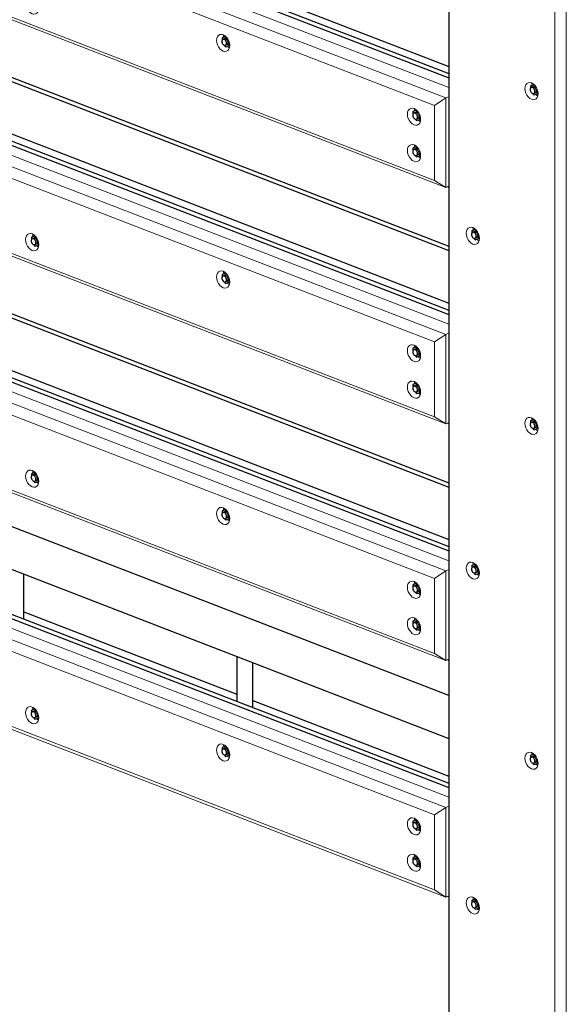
# Model space of a CAD drawing. Header units: millimetres. Extents: x -102180 to -55092, y -1328 to 109139.
# Tile 36 of 42: x -66966 to -65602, y 104170 to 106630. Entities that reach past the tile are written whole.
import ezdxf

# ---------------------------------------------------------------- set-up
doc = ezdxf.new("R2010")
doc.units = ezdxf.units.MM
for name, color, linetype, lineweight in [('N-CO-BC-BETONVORM-G', 50, 'Continuous', 25), ('N-CO-KC-KUNSTSTOFVORM-G', 7, 'Continuous', 13), ('N-CO-SC-STAALVORM-G', 10, 'Continuous', 25)]:
    doc.layers.add(name, color=color, linetype=linetype, lineweight=lineweight)

# ---------------------------------------------------------------- blocks, each defined once
blk = doc.blocks.new('GM_Hakorit_3820 - GM_Hakorit_3820-3593615-_3D_ Copy 2')
at = {"layer": 'N-CO-KC-KUNSTSTOFVORM-G'}
for p, q in [((-123680.9, 107024), (-123680.9, 103551.3)), ((-123679.9, 106994), (-123679.9, 103557.7)), ((-123387.8, 106910.6), (-123387.8, 103437.9)), ((-123416, 106892), (-123416, 103455.7))]:
    blk.add_line(p, q, dxfattribs=at)
for points in [[(-123474.7, 106430.6, 0), (-123478.9, 106432.9, 0), (-123482.9, 106436.5, 0), (-123486.3, 106441.1, 0), (-123488.9, 106446.3, 0), (-123490.6, 106451.9, 0), (-123491.1, 106457.4, 0), (-123490.6, 106462.5, 0), (-123488.9, 106466.8, 0), (-123486.3, 106470, 0), (-123482.9, 106471.9, 0), (-123478.9, 106472.4, 0), (-123474.7, 106471.5, 0)], [(-123474.7, 106471.5, 0), (-123470.4, 106469.1, 0), (-123466.4, 106465.6, 0), (-123463, 106461, 0), (-123460.4, 106455.7, 0), (-123458.7, 106450.2, 0), (-123458.2, 106444.7, 0), (-123458.7, 106439.6, 0), (-123460.4, 106435.3, 0), (-123463, 106432.1, 0), (-123466.4, 106430.1, 0), (-123470.4, 106429.6, 0), (-123474.7, 106430.6, 0)], [(-123473.4, 106470.8, 0), (-123473.6, 106470.1, 0), (-123474.1, 106465.1, 0)], [(-123464.4, 106442.7, 0), (-123461.9, 106440.6, 0), (-123459, 106438.8, 0)], [(-123621.2, 106069.1, 0), (-123625.5, 106071.4, 0), (-123629.5, 106075, 0), (-123632.9, 106079.6, 0), (-123635.5, 106084.8, 0), (-123637.2, 106090.4, 0), (-123637.7, 106095.9, 0), (-123637.2, 106101, 0), (-123635.5, 106105.3, 0), (-123632.9, 106108.5, 0), (-123629.5, 106110.4, 0), (-123625.5, 106111, 0), (-123621.2, 106110, 0)], [(-123621.2, 106110, 0), (-123617, 106107.7, 0), (-123613, 106104.1, 0), (-123609.6, 106099.5, 0), (-123607, 106094.2, 0), (-123605.3, 106088.7, 0), (-123604.7, 106083.2, 0), (-123605.3, 106078.1, 0), (-123607, 106073.8, 0), (-123609.6, 106070.6, 0), (-123613, 106068.6, 0), (-123617, 106068.1, 0), (-123621.2, 106069.1, 0)], [(-123620, 106109.3, 0), (-123620.2, 106108.6, 0), (-123620.7, 106103.7, 0)], [(-123611, 106081.2, 0), (-123608.5, 106079.1, 0), (-123605.6, 106077.3, 0)], [(-123474.7, 105594.2, 0), (-123478.9, 105596.6, 0), (-123482.9, 105600.2, 0), (-123486.3, 105604.7, 0), (-123488.9, 105610, 0), (-123490.6, 105615.5, 0), (-123491.1, 105621.1, 0), (-123490.6, 105626.1, 0), (-123488.9, 105630.4, 0), (-123486.3, 105633.7, 0), (-123482.9, 105635.6, 0), (-123478.9, 105636.1, 0), (-123474.7, 105635.1, 0)], [(-123474.7, 105635.1, 0), (-123470.4, 105632.8, 0), (-123466.4, 105629.2, 0), (-123463, 105624.6, 0), (-123460.4, 105619.4, 0), (-123458.7, 105613.8, 0), (-123458.2, 105608.3, 0), (-123458.7, 105603.2, 0), (-123460.4, 105598.9, 0), (-123463, 105595.7, 0), (-123466.4, 105593.8, 0), (-123470.4, 105593.3, 0), (-123474.7, 105594.2, 0)], [(-123473.4, 105634.5, 0), (-123473.6, 105633.8, 0), (-123474.1, 105628.8, 0)], [(-123464.4, 105606.3, 0), (-123461.9, 105604.2, 0), (-123459, 105602.5, 0)], [(-123621.2, 105232.7, 0), (-123625.5, 105235.1, 0), (-123629.5, 105238.7, 0), (-123632.9, 105243.2, 0), (-123635.5, 105248.5, 0), (-123637.2, 105254.1, 0), (-123637.7, 105259.6, 0), (-123637.2, 105264.6, 0), (-123635.5, 105268.9, 0), (-123632.9, 105272.2, 0), (-123629.5, 105274.1, 0), (-123625.5, 105274.6, 0), (-123621.2, 105273.6, 0)], [(-123621.2, 105273.6, 0), (-123617, 105271.3, 0), (-123613, 105267.7, 0), (-123609.6, 105263.1, 0), (-123607, 105257.9, 0), (-123605.3, 105252.3, 0), (-123604.7, 105246.8, 0), (-123605.3, 105241.7, 0), (-123607, 105237.4, 0), (-123609.6, 105234.2, 0), (-123613, 105232.3, 0), (-123617, 105231.8, 0), (-123621.2, 105232.7, 0)], [(-123620, 105273, 0), (-123620.2, 105272.3, 0), (-123620.7, 105267.3, 0)], [(-123611, 105244.8, 0), (-123608.5, 105242.7, 0), (-123605.6, 105241, 0)], [(-123474.7, 104757.9, 0), (-123478.9, 104760.2, 0), (-123482.9, 104763.8, 0), (-123486.3, 104768.4, 0), (-123488.9, 104773.6, 0), (-123490.6, 104779.2, 0), (-123491.1, 104784.7, 0), (-123490.6, 104789.8, 0), (-123488.9, 104794.1, 0), (-123486.3, 104797.3, 0), (-123482.9, 104799.2, 0), (-123478.9, 104799.7, 0), (-123474.7, 104798.8, 0)], [(-123474.7, 104798.8, 0), (-123470.4, 104796.4, 0), (-123466.4, 104792.8, 0), (-123463, 104788.3, 0), (-123460.4, 104783, 0), (-123458.7, 104777.5, 0), (-123458.2, 104771.9, 0), (-123458.7, 104766.9, 0), (-123460.4, 104762.6, 0), (-123463, 104759.4, 0), (-123466.4, 104757.4, 0), (-123470.4, 104756.9, 0), (-123474.7, 104757.9, 0)], [(-123473.4, 104798.1, 0), (-123473.6, 104797.4, 0), (-123474.1, 104792.4, 0)], [(-123464.4, 104769.9, 0), (-123461.9, 104767.8, 0), (-123459.2, 104766.2, 0)], [(-123621.2, 104396.4, 0), (-123625.5, 104398.7, 0), (-123629.5, 104402.3, 0), (-123632.9, 104406.9, 0), (-123635.5, 104412.1, 0), (-123637.2, 104417.7, 0), (-123637.7, 104423.2, 0), (-123637.2, 104428.3, 0), (-123635.5, 104432.6, 0), (-123632.9, 104435.8, 0), (-123629.5, 104437.7, 0), (-123625.5, 104438.2, 0), (-123621.2, 104437.3, 0)], [(-123621.2, 104437.3, 0), (-123617, 104434.9, 0), (-123613, 104431.4, 0), (-123609.6, 104426.8, 0), (-123607, 104421.5, 0), (-123605.3, 104416, 0), (-123604.7, 104410.5, 0), (-123605.3, 104405.4, 0), (-123607, 104401.1, 0), (-123609.6, 104397.9, 0), (-123613, 104395.9, 0), (-123617, 104395.4, 0), (-123621.2, 104396.4, 0)], [(-123620, 104436.6, 0), (-123620.2, 104435.9, 0), (-123620.7, 104430.9, 0)], [(-123611, 104408.4, 0), (-123608.5, 104406.4, 0), (-123605.6, 104404.6, 0)]]:
    blk.add_polyline3d(points, dxfattribs=at)
blk = doc.blocks.new('GM_Hakorit_4360 - GM_Hakorit_4360-V16-_3D_ Copy 2')
at = {"layer": 'N-CO-KC-KUNSTSTOFVORM-G'}
for p, q in [((-123688.3, 106434.1), (-126678.6, 107590.5)), ((-126644.6, 107605.7), (-123680.9, 106459.7)), ((-123716.5, 106415.5), (-126677.5, 107560.5)), ((-123688.3, 106210.5), (-126678.6, 107366.8)), ((-123716.5, 106228.2), (-126677.5, 107373.2)), ((-123716.5, 106415.5), (-123688.3, 106434.1)), ((-123681.5, 106437.2), (-123688.3, 106434.1)), ((-123688.3, 106434.1), (-123688.3, 106210.5)), ((-123716.5, 106228.2), (-123716.5, 106415.5)), ((-123688.3, 106210.5), (-123716.5, 106228.2)), ((-123688.3, 106210.5), (-123681.5, 106213.5))]:
    blk.add_line(p, q, dxfattribs=at)
for points in [[(-124737.1, 106671.1, 0), (-124736.6, 106676.1, 0), (-124734.9, 106680.4, 0), (-124732.3, 106683.7, 0), (-124728.9, 106685.6, 0), (-124724.9, 106686.1, 0), (-124720.6, 106685.1, 0), (-124716.4, 106682.8, 0), (-124712.4, 106679.2, 0), (-124709, 106674.6, 0), (-124706.3, 106669.4, 0), (-124704.7, 106663.8, 0), (-124704.1, 106658.3, 0)], [(-124719.4, 106684.5, 0), (-124719.5, 106683.8, 0), (-124720.1, 106678.7, 0)], [(-124704.1, 106658.3, 0), (-124704.7, 106653.2, 0), (-124706.3, 106648.9, 0), (-124709, 106645.7, 0), (-124712.4, 106643.8, 0), (-124716.4, 106643.3, 0), (-124720.6, 106644.2, 0), (-124724.9, 106646.6, 0), (-124728.9, 106650.2, 0), (-124732.3, 106654.7, 0), (-124734.9, 106660, 0), (-124736.6, 106665.5, 0), (-124737.1, 106671.1, 0)], [(-124710.1, 106656.1, 0), (-124707.9, 106654.2, 0), (-124705, 106652.4, 0)], [(-124260.7, 106577.7, 0), (-124260.2, 106582.8, 0), (-124258.5, 106587.1, 0), (-124255.9, 106590.3, 0), (-124252.5, 106592.3, 0), (-124248.5, 106592.8, 0), (-124244.2, 106591.8, 0), (-124240, 106589.5, 0), (-124236, 106585.9, 0), (-124232.6, 106581.3, 0), (-124229.9, 106576.1, 0), (-124228.3, 106570.5, 0), (-124227.7, 106565, 0)], [(-124243, 106591.1, 0), (-124243.1, 106590.5, 0), (-124243.7, 106585.5, 0)], [(-124227.7, 106565, 0), (-124228.3, 106559.9, 0), (-124229.9, 106555.6, 0), (-124232.6, 106552.4, 0), (-124236, 106550.5, 0), (-124240, 106550, 0), (-124244.2, 106550.9, 0), (-124248.5, 106553.3, 0), (-124252.5, 106556.8, 0), (-124255.9, 106561.4, 0), (-124258.5, 106566.7, 0), (-124260.2, 106572.2, 0), (-124260.7, 106577.7, 0)], [(-124234, 106563, 0), (-124231.5, 106560.9, 0), (-124228.6, 106559.1, 0)], [(-123784.3, 106393.5, 0), (-123783.8, 106398.6, 0), (-123782.1, 106402.9, 0), (-123779.5, 106406.1, 0), (-123776.1, 106408, 0), (-123772.1, 106408.5, 0), (-123767.8, 106407.6, 0), (-123763.6, 106405.2, 0), (-123759.6, 106401.7, 0), (-123756.2, 106397.1, 0), (-123753.5, 106391.8, 0), (-123751.9, 106386.3, 0), (-123751.3, 106380.8, 0)], [(-123766.6, 106406.9, 0), (-123766.7, 106406.2, 0), (-123767.3, 106401.2, 0)], [(-123751.3, 106380.8, 0), (-123751.9, 106375.7, 0), (-123753.5, 106371.4, 0), (-123756.2, 106368.2, 0), (-123759.6, 106366.2, 0), (-123763.6, 106365.7, 0), (-123767.8, 106366.7, 0), (-123772.1, 106369, 0), (-123776.1, 106372.6, 0), (-123779.5, 106377.2, 0), (-123782.1, 106382.4, 0), (-123783.8, 106388, 0), (-123784.3, 106393.5, 0)], [(-123757.6, 106378.7, 0), (-123755.1, 106376.7, 0), (-123752.2, 106374.9, 0)], [(-123784.3, 106302.6, 0), (-123783.8, 106307.7, 0), (-123782.1, 106312, 0), (-123779.5, 106315.2, 0), (-123776.1, 106317.1, 0), (-123772.1, 106317.6, 0), (-123767.8, 106316.7, 0), (-123763.6, 106314.3, 0), (-123759.6, 106310.8, 0), (-123756.2, 106306.2, 0), (-123753.5, 106300.9, 0), (-123751.9, 106295.4, 0), (-123751.3, 106289.9, 0)], [(-123766.6, 106316, 0), (-123766.7, 106315.3, 0), (-123767.3, 106310.3, 0)], [(-123751.3, 106289.9, 0), (-123751.9, 106284.8, 0), (-123753.5, 106280.5, 0), (-123756.2, 106277.3, 0), (-123759.6, 106275.3, 0), (-123763.6, 106274.8, 0), (-123767.8, 106275.8, 0), (-123772.1, 106278.1, 0), (-123776.1, 106281.7, 0), (-123779.5, 106286.3, 0), (-123782.1, 106291.5, 0), (-123783.8, 106297.1, 0), (-123784.3, 106302.6, 0)], [(-123757.6, 106287.8, 0), (-123755.1, 106285.8, 0), (-123752.2, 106284, 0)]]:
    blk.add_polyline3d(points, dxfattribs=at)
blk = doc.blocks.new('GM_Hakorit_4360 - GM_Hakorit_4360-V17-_3D_ Copy 2')
at = {"layer": 'N-CO-KC-KUNSTSTOFVORM-G'}
for p, q in [((-123688.3, 104661.4), (-126678.6, 105817.8)), ((-126644.6, 105833), (-123680.9, 104687)), ((-123716.5, 104642.8), (-126677.5, 105787.8)), ((-123716.5, 104455.5), (-126677.5, 105600.5)), ((-123688.3, 104437.8), (-126678.6, 105594.1)), ((-123716.5, 104642.8), (-123688.3, 104661.4)), ((-123681.5, 104664.4), (-123688.3, 104661.4)), ((-123688.3, 104661.4), (-123688.3, 104437.8)), ((-123716.5, 104455.5), (-123716.5, 104642.8)), ((-123688.3, 104437.8), (-123716.5, 104455.5)), ((-123688.3, 104437.8), (-123681.5, 104440.8))]:
    blk.add_line(p, q, dxfattribs=at)
for points in [[(-124737.1, 104898.3, 0), (-124736.6, 104903.4, 0), (-124734.9, 104907.7, 0), (-124732.3, 104910.9, 0), (-124728.9, 104912.9, 0), (-124724.9, 104913.4, 0), (-124720.6, 104912.4, 0), (-124716.4, 104910.1, 0), (-124712.4, 104906.5, 0), (-124709, 104901.9, 0), (-124706.3, 104896.7, 0), (-124704.7, 104891.1, 0), (-124704.1, 104885.6, 0)], [(-124719.4, 104911.7, 0), (-124719.5, 104911.1, 0), (-124720.1, 104906, 0)], [(-124704.1, 104885.6, 0), (-124704.7, 104880.5, 0), (-124706.3, 104876.2, 0), (-124709, 104873, 0), (-124712.4, 104871.1, 0), (-124716.4, 104870.6, 0), (-124720.6, 104871.5, 0), (-124724.9, 104873.9, 0), (-124728.9, 104877.4, 0), (-124732.3, 104882, 0), (-124734.9, 104887.3, 0), (-124736.6, 104892.8, 0), (-124737.1, 104898.3, 0)], [(-124710.1, 104883.3, 0), (-124707.9, 104881.5, 0), (-124705, 104879.7, 0)], [(-124260.7, 104805, 0), (-124260.2, 104810.1, 0), (-124258.5, 104814.4, 0), (-124255.9, 104817.6, 0), (-124252.5, 104819.6, 0), (-124248.5, 104820.1, 0), (-124244.2, 104819.1, 0), (-124240, 104816.8, 0), (-124236, 104813.2, 0), (-124232.6, 104808.6, 0), (-124229.9, 104803.4, 0), (-124228.3, 104797.8, 0), (-124227.7, 104792.3, 0)], [(-124243, 104818.4, 0), (-124243.1, 104817.7, 0), (-124243.7, 104812.8, 0)], [(-124227.7, 104792.3, 0), (-124228.3, 104787.2, 0), (-124229.9, 104782.9, 0), (-124232.6, 104779.7, 0), (-124236, 104777.7, 0), (-124240, 104777.2, 0), (-124244.2, 104778.2, 0), (-124248.5, 104780.5, 0), (-124252.5, 104784.1, 0), (-124255.9, 104788.7, 0), (-124258.5, 104793.9, 0), (-124260.2, 104799.5, 0), (-124260.7, 104805, 0)], [(-124234, 104790.3, 0), (-124231.5, 104788.2, 0), (-124228.6, 104786.4, 0)], [(-123784.3, 104620.8, 0), (-123783.8, 104625.9, 0), (-123782.1, 104630.2, 0), (-123779.5, 104633.4, 0), (-123776.1, 104635.3, 0), (-123772.1, 104635.8, 0), (-123767.8, 104634.9, 0), (-123763.6, 104632.5, 0), (-123759.6, 104628.9, 0), (-123756.2, 104624.4, 0), (-123753.5, 104619.1, 0), (-123751.9, 104613.6, 0), (-123751.3, 104608, 0)], [(-123751.3, 104608, 0), (-123751.9, 104603, 0), (-123753.5, 104598.7, 0), (-123756.2, 104595.5, 0), (-123759.6, 104593.5, 0), (-123763.6, 104593, 0), (-123767.8, 104594, 0), (-123772.1, 104596.3, 0), (-123776.1, 104599.9, 0), (-123779.5, 104604.5, 0), (-123782.1, 104609.7, 0), (-123783.8, 104615.3, 0), (-123784.3, 104620.8, 0)], [(-123766.6, 104634.2, 0), (-123766.7, 104633.5, 0), (-123767.3, 104628.5, 0)], [(-123757.6, 104606, 0), (-123755.1, 104603.9, 0), (-123752.2, 104602.2, 0)], [(-123784.3, 104529.9, 0), (-123783.8, 104535, 0), (-123782.1, 104539.3, 0), (-123779.5, 104542.5, 0), (-123776.1, 104544.4, 0), (-123772.1, 104544.9, 0), (-123767.8, 104544, 0), (-123763.6, 104541.6, 0), (-123759.6, 104538, 0), (-123756.2, 104533.5, 0), (-123753.5, 104528.2, 0), (-123751.9, 104522.6, 0), (-123751.3, 104517.1, 0)], [(-123766.6, 104543.3, 0), (-123766.7, 104542.6, 0), (-123767.3, 104537.6, 0)], [(-123751.3, 104517.1, 0), (-123751.9, 104512.1, 0), (-123753.5, 104507.8, 0), (-123756.2, 104504.5, 0), (-123759.6, 104502.6, 0), (-123763.6, 104502.1, 0), (-123767.8, 104503.1, 0), (-123772.1, 104505.4, 0), (-123776.1, 104509, 0), (-123779.5, 104513.6, 0), (-123782.1, 104518.8, 0), (-123783.8, 104524.4, 0), (-123784.3, 104529.9, 0)], [(-123757.6, 104515.1, 0), (-123755.1, 104513, 0), (-123752.2, 104511.3, 0)]]:
    blk.add_polyline3d(points, dxfattribs=at)
blk = doc.blocks.new('GM_Haalbuis_4000 - GM_Haalbuis_4000-3601514-_3D_ Copy 2')
at = {"layer": 'N-CO-SC-STAALVORM-G'}
for p, q in [((-123680.9, 104941.3), (-126495.2, 106029.6)), ((-126531.2, 105936.4), (-123680.9, 104834.1)), ((-124741.5, 105132.5), (-124741.5, 105244.3)), ((-124209.8, 105039.4), (-124209.8, 104926.9)), ((-124169.8, 104911.4), (-124169.8, 105023.2))]:
    blk.add_line(p, q, dxfattribs=at)
blk = doc.blocks.new('GM_Bouten_Moeren_Zeskant - M16-V49-_3D_ Copy 2')
at = {"layer": 'N-CO-SC-STAALVORM-G'}
for p, q in [((-127734.3, 107939.9), (-127743, 107936)), ((-127734.2, 107938.9), (-127743, 107936)), ((-127743, 107936), (-127743, 107929.3)), ((-127731, 107936.5), (-127740.8, 107932)), ((-127735, 107940.5), (-127735.4, 107939.5)), ((-127733.5, 107939.2), (-127734.2, 107938.9)), ((-127728.1, 107932.2), (-127734.2, 107938.9)), ((-127743, 107924.4), (-127743, 107923.4)), ((-127743, 107923.4), (-127742.3, 107922.6)), ((-127737.6, 107917.5), (-127734.2, 107913.7)), ((-127734.3, 107917.5), (-127724.3, 107921.9)), ((-127734.2, 107913.7), (-127725.4, 107916.6)), ((-127725.4, 107916.6), (-127725.4, 107925.9)), ((-127723.8, 107917.3), (-127725.4, 107916.6)), ((-127725.3, 107916.6), (-127723.8, 107916.2))]:
    blk.add_line(p, q, dxfattribs=at)
for points in [[(-127731.7, 107922.5, 0), (-127731.9, 107924.4, 0), (-127732.5, 107926.4, 0), (-127733.4, 107928.3, 0), (-127734.6, 107929.9, 0), (-127736, 107931.2, 0), (-127737.6, 107932, 0), (-127739.1, 107932.4, 0), (-127740.5, 107932.2, 0), (-127741.7, 107931.5, 0), (-127742.6, 107930.3, 0), (-127743.2, 107928.8, 0), (-127743.4, 107927, 0)], [(-127737.4, 107933.6, 0), (-127737.1, 107933.7, 0), (-127735.7, 107933.9, 0), (-127734.2, 107933.5, 0), (-127732.6, 107932.7, 0), (-127731.2, 107931.4, 0), (-127730, 107929.8, 0), (-127729.1, 107927.9, 0), (-127728.5, 107926, 0), (-127728.3, 107924, 0)], [(-127743.4, 107927, 0), (-127743.2, 107925.1, 0), (-127742.6, 107923.1, 0), (-127741.7, 107921.2, 0), (-127740.5, 107919.6, 0), (-127739.1, 107918.3, 0), (-127737.6, 107917.5, 0), (-127736, 107917.1, 0), (-127734.6, 107917.3, 0), (-127733.4, 107918, 0), (-127732.5, 107919.1, 0), (-127731.9, 107920.7, 0), (-127731.7, 107922.5, 0)], [(-127728.3, 107924, 0), (-127728.5, 107922.2, 0), (-127729.1, 107920.7, 0), (-127730, 107919.5, 0), (-127731.2, 107918.8, 0)]]:
    blk.add_polyline3d(points, dxfattribs=at)
blk = doc.blocks.new('GM_Bouten_Moeren_Zeskant - M16-V55-_3D_ Copy 2')
at = {"layer": 'N-CO-SC-STAALVORM-G'}
for p, q in [((-123761.8, 106312.8), (-123770.5, 106308.9)), ((-123761.7, 106311.8), (-123770.5, 106308.9)), ((-123770.5, 106308.9), (-123770.5, 106302.2)), ((-123758.6, 106309.4), (-123768.4, 106305)), ((-123762.5, 106313.4), (-123762.8, 106312.7)), ((-123761.1, 106312.1), (-123761.7, 106311.8)), ((-123755.6, 106305.1), (-123761.7, 106311.8)), ((-123770.5, 106297.3), (-123770.5, 106296.3)), ((-123770.5, 106296.3), (-123769.8, 106295.5)), ((-123765.1, 106290.4), (-123761.7, 106286.6)), ((-123761.8, 106290.4), (-123751.8, 106294.9)), ((-123761.7, 106286.6), (-123752.9, 106289.5)), ((-123752.9, 106289.5), (-123752.9, 106298.8)), ((-123751.4, 106290.2), (-123752.9, 106289.5)), ((-123752.9, 106289.5), (-123751.4, 106289.1))]:
    blk.add_line(p, q, dxfattribs=at)
for points in [[(-123759.2, 106295.4, 0), (-123759.4, 106297.4, 0), (-123760, 106299.3, 0), (-123761, 106301.2, 0), (-123762.2, 106302.8, 0), (-123763.6, 106304.1, 0), (-123765.1, 106304.9, 0), (-123766.6, 106305.3, 0), (-123768, 106305.1, 0), (-123769.2, 106304.4, 0), (-123770.2, 106303.3, 0), (-123770.8, 106301.7, 0), (-123771, 106299.9, 0)], [(-123771, 106299.9, 0), (-123770.8, 106298, 0), (-123770.2, 106296, 0), (-123769.2, 106294.1, 0), (-123768, 106292.5, 0), (-123766.6, 106291.2, 0), (-123765.1, 106290.4, 0), (-123763.6, 106290.1, 0), (-123762.2, 106290.2, 0), (-123761, 106290.9, 0), (-123760, 106292.1, 0), (-123759.4, 106293.6, 0), (-123759.2, 106295.4, 0)], [(-123765, 106306.5, 0), (-123764.6, 106306.6, 0), (-123763.2, 106306.8, 0), (-123761.7, 106306.5, 0), (-123760.2, 106305.6, 0), (-123758.8, 106304.4, 0), (-123757.6, 106302.7, 0), (-123756.6, 106300.9, 0), (-123756, 106298.9, 0), (-123755.8, 106296.9, 0)], [(-123755.8, 106296.9, 0), (-123756, 106295.1, 0), (-123756.6, 106293.6, 0), (-123757.6, 106292.5, 0), (-123758.8, 106291.8, 0)]]:
    blk.add_polyline3d(points, dxfattribs=at)
blk = doc.blocks.new('GM_Bouten_Moeren_Zeskant - M16-V33-_3D_ Copy 2')
at = {"layer": 'N-CO-SC-STAALVORM-G'}
for p, q in [((-124238.2, 107178.8), (-124246.9, 107174.9)), ((-124238.1, 107177.8), (-124246.9, 107174.9)), ((-124246.9, 107174.9), (-124246.9, 107168.3)), ((-124235, 107175.4), (-124244.8, 107171)), ((-124238.9, 107179.4), (-124239.2, 107178.8)), ((-124237.5, 107178.1), (-124238.1, 107177.8)), ((-124232, 107171.1), (-124238.1, 107177.8)), ((-124246.9, 107163.3), (-124246.9, 107162.3)), ((-124246.9, 107162.3), (-124246.2, 107161.6)), ((-124241.5, 107156.4), (-124238.1, 107152.6)), ((-124238.2, 107156.4), (-124228.2, 107160.9)), ((-124238.1, 107152.6), (-124229.3, 107155.5)), ((-124229.3, 107155.5), (-124229.3, 107164.8)), ((-124227.8, 107156.2), (-124229.3, 107155.5)), ((-124229.3, 107155.6), (-124227.8, 107155.1))]:
    blk.add_line(p, q, dxfattribs=at)
for points in [[(-124235.6, 107161.4, 0), (-124235.8, 107163.4, 0), (-124236.4, 107165.4, 0), (-124237.4, 107167.2, 0), (-124238.6, 107168.9, 0), (-124240, 107170.1, 0), (-124241.5, 107171, 0), (-124243, 107171.3, 0), (-124244.4, 107171.1, 0), (-124245.7, 107170.5, 0), (-124246.6, 107169.3, 0), (-124247.2, 107167.8, 0), (-124247.4, 107166, 0)], [(-124241.4, 107172.5, 0), (-124241, 107172.7, 0), (-124239.6, 107172.8, 0), (-124238.1, 107172.5, 0), (-124236.6, 107171.7, 0), (-124235.2, 107170.4, 0), (-124234, 107168.8, 0), (-124233, 107166.9, 0), (-124232.4, 107164.9, 0), (-124232.2, 107163, 0)], [(-124247.4, 107166, 0), (-124247.2, 107164, 0), (-124246.6, 107162, 0), (-124245.7, 107160.2, 0), (-124244.4, 107158.5, 0), (-124243, 107157.3, 0), (-124241.5, 107156.4, 0), (-124240, 107156.1, 0), (-124238.6, 107156.3, 0), (-124237.4, 107157, 0), (-124236.4, 107158.1, 0), (-124235.8, 107159.6, 0), (-124235.6, 107161.4, 0)], [(-124232.2, 107163, 0), (-124232.4, 107161.2, 0), (-124233, 107159.6, 0), (-124234, 107158.5, 0), (-124235.2, 107157.8, 0)]]:
    blk.add_polyline3d(points, dxfattribs=at)
blk = doc.blocks.new('GM_Bouten_Moeren_Zeskant - M16-V32-_3D_ Copy 2')
at = {"layer": 'N-CO-SC-STAALVORM-G'}
for p, q in [((-124714.4, 107271.9), (-124722.9, 107268.1)), ((-124714.1, 107271), (-124722.9, 107268.1)), ((-124722.9, 107268.1), (-124722.9, 107261.4)), ((-124711.1, 107268.5), (-124720.7, 107264.2)), ((-124715, 107272.4), (-124715.3, 107271.6)), ((-124708.8, 107265.1), (-124714.1, 107271)), ((-124722.9, 107256.5), (-124722.9, 107255.5)), ((-124722.9, 107255.5), (-124722.2, 107254.7)), ((-124717.5, 107249.6), (-124714.1, 107245.8)), ((-124714.2, 107249.6), (-124704.6, 107253.9)), ((-124714.1, 107245.8), (-124705.3, 107248.7)), ((-124705.3, 107248.7), (-124705.3, 107256.6)), ((-124704.1, 107249.2), (-124705.3, 107248.7)), ((-124705.2, 107248.7), (-124704.2, 107248.4))]:
    blk.add_line(p, q, dxfattribs=at)
for points in [[(-124711.6, 107254.6, 0), (-124711.8, 107256.5, 0), (-124712.4, 107258.5, 0), (-124713.3, 107260.4, 0), (-124714.5, 107262, 0), (-124715.9, 107263.3, 0), (-124717.5, 107264.1, 0), (-124719, 107264.5, 0), (-124720.4, 107264.3, 0), (-124721.6, 107263.6, 0), (-124722.5, 107262.5, 0), (-124723.1, 107260.9, 0), (-124723.3, 107259.1, 0)], [(-124723.3, 107259.1, 0), (-124723.1, 107257.2, 0), (-124722.5, 107255.2, 0), (-124721.6, 107253.3, 0), (-124720.4, 107251.7, 0), (-124719, 107250.4, 0), (-124717.5, 107249.6, 0), (-124715.9, 107249.2, 0), (-124714.5, 107249.4, 0), (-124713.3, 107250.1, 0), (-124712.4, 107251.3, 0), (-124711.8, 107252.8, 0), (-124711.6, 107254.6, 0)], [(-124717.3, 107265.7, 0), (-124717, 107265.8, 0), (-124715.6, 107266, 0), (-124714.1, 107265.7, 0), (-124712.5, 107264.8, 0), (-124711.1, 107263.5, 0), (-124709.9, 107261.9, 0), (-124709, 107260.1, 0), (-124708.4, 107258.1, 0), (-124708.2, 107256.1, 0)], [(-124708.2, 107256.1, 0), (-124708.4, 107254.3, 0), (-124709, 107252.8, 0), (-124709.9, 107251.6, 0), (-124711.1, 107251, 0)]]:
    blk.add_polyline3d(points, dxfattribs=at)
blk = doc.blocks.new('GM_Bouten_Moeren_Zeskant - M16-V58-_3D_ Copy 2')
at = {"layer": 'N-CO-SC-STAALVORM-G'}
for p, q in [((-124238.2, 105997), (-124246.9, 105993.1)), ((-124238.1, 105996), (-124246.9, 105993.1)), ((-124246.9, 105993.1), (-124246.9, 105986.4)), ((-124235, 105993.6), (-124244.8, 105989.2)), ((-124238.9, 105997.6), (-124239.2, 105997)), ((-124237.5, 105996.3), (-124238.1, 105996)), ((-124232, 105989.3), (-124238.1, 105996)), ((-124246.9, 105981.5), (-124246.9, 105980.5)), ((-124246.9, 105980.5), (-124246.2, 105979.8)), ((-124241.2, 105974.2), (-124238.1, 105970.8)), ((-124238.2, 105974.6), (-124228.2, 105979.1)), ((-124238.1, 105970.8), (-124229.3, 105973.7)), ((-124229.3, 105973.7), (-124229.3, 105983)), ((-124228.1, 105974.2), (-124229.3, 105973.7)), ((-124229.3, 105973.8), (-124227.8, 105973.3))]:
    blk.add_line(p, q, dxfattribs=at)
for points in [[(-124235.6, 105979.6, 0), (-124235.8, 105981.6, 0), (-124236.4, 105983.6, 0), (-124237.4, 105985.4, 0), (-124238.6, 105987.1, 0), (-124240, 105988.3, 0), (-124241.5, 105989.2, 0), (-124243, 105989.5, 0), (-124244.4, 105989.3, 0), (-124245.7, 105988.6, 0), (-124246.6, 105987.5, 0), (-124247.2, 105986, 0), (-124247.4, 105984.2, 0)], [(-124241.4, 105990.7, 0), (-124241, 105990.9, 0), (-124239.6, 105991, 0), (-124238.1, 105990.7, 0), (-124236.6, 105989.9, 0), (-124235.2, 105988.6, 0), (-124234, 105987, 0), (-124233, 105985.1, 0), (-124232.4, 105983.1, 0), (-124232.2, 105981.2, 0)], [(-124247.4, 105984.2, 0), (-124247.2, 105982.2, 0), (-124246.6, 105980.2, 0), (-124245.7, 105978.4, 0), (-124244.4, 105976.7, 0), (-124243, 105975.5, 0), (-124241.5, 105974.6, 0), (-124240, 105974.3, 0), (-124238.6, 105974.5, 0), (-124237.4, 105975.2, 0), (-124236.4, 105976.3, 0), (-124235.8, 105977.8, 0), (-124235.6, 105979.6, 0)], [(-124232.2, 105981.2, 0), (-124232.4, 105979.4, 0), (-124233, 105977.8, 0), (-124234, 105976.7, 0), (-124235.2, 105976, 0)]]:
    blk.add_polyline3d(points, dxfattribs=at)
blk = doc.blocks.new('GM_Bouten_Moeren_Zeskant - M16-V59-_3D_ Copy 2')
at = {"layer": 'N-CO-SC-STAALVORM-G'}
for p, q in [((-123761.9, 105721.8), (-123770.5, 105718)), ((-123761.7, 105720.9), (-123770.5, 105718)), ((-123770.5, 105718), (-123770.5, 105711.3)), ((-123758.6, 105718.5), (-123768.4, 105714.1)), ((-123762.5, 105722.5), (-123762.8, 105721.9)), ((-123761.1, 105721.2), (-123761.7, 105720.9)), ((-123755.6, 105714.2), (-123761.7, 105720.9)), ((-123770.5, 105706.4), (-123770.5, 105705.4)), ((-123770.5, 105705.4), (-123769.8, 105704.6)), ((-123765.1, 105699.5), (-123761.7, 105695.7)), ((-123761.8, 105699.5), (-123752.1, 105703.8)), ((-123761.7, 105695.7), (-123752.9, 105698.6)), ((-123752.9, 105698.6), (-123752.9, 105707.9)), ((-123751.4, 105699.3), (-123752.9, 105698.6)), ((-123752.9, 105698.6), (-123751.4, 105698.2))]:
    blk.add_line(p, q, dxfattribs=at)
for points in [[(-123759.2, 105704.5, 0), (-123759.4, 105706.5, 0), (-123760, 105708.4, 0), (-123761, 105710.3, 0), (-123762.2, 105711.9, 0), (-123763.6, 105713.2, 0), (-123765.1, 105714, 0), (-123766.6, 105714.4, 0), (-123768, 105714.2, 0), (-123769.2, 105713.5, 0), (-123770.2, 105712.4, 0), (-123770.8, 105710.8, 0), (-123771, 105709, 0)], [(-123771, 105709, 0), (-123770.8, 105707.1, 0), (-123770.2, 105705.1, 0), (-123769.2, 105703.2, 0), (-123768, 105701.6, 0), (-123766.6, 105700.3, 0), (-123765.1, 105699.5, 0), (-123763.6, 105699.2, 0), (-123762.2, 105699.3, 0), (-123761, 105700, 0), (-123760, 105701.2, 0), (-123759.4, 105702.7, 0), (-123759.2, 105704.5, 0)], [(-123765, 105715.6, 0), (-123764.6, 105715.7, 0), (-123763.2, 105715.9, 0), (-123761.7, 105715.6, 0), (-123760.2, 105714.7, 0), (-123758.8, 105713.5, 0), (-123757.6, 105711.8, 0), (-123756.6, 105710, 0), (-123756, 105708, 0), (-123755.8, 105706, 0)], [(-123755.8, 105706, 0), (-123756, 105704.2, 0), (-123756.6, 105702.7, 0), (-123757.6, 105701.5, 0), (-123758.8, 105700.9, 0)]]:
    blk.add_polyline3d(points, dxfattribs=at)
blk = doc.blocks.new('GM_Bouten_Moeren_Zeskant - M16-V60-_3D_ Copy 2')
at = {"layer": 'N-CO-SC-STAALVORM-G'}
for p, q in [((-123761.8, 105812.8), (-123770.5, 105808.9)), ((-123761.7, 105811.8), (-123770.5, 105808.9)), ((-123770.5, 105808.9), (-123770.5, 105802.2)), ((-123770.5, 105797.3), (-123770.5, 105796.3)), ((-123770.5, 105796.3), (-123769.8, 105795.5)), ((-123758.6, 105809.4), (-123768.4, 105805)), ((-123762.5, 105813.4), (-123762.8, 105812.7)), ((-123761.8, 105790.4), (-123751.8, 105794.9)), ((-123761.3, 105812), (-123761.7, 105811.8)), ((-123755.6, 105805.1), (-123761.7, 105811.8)), ((-123752.9, 105789.5), (-123752.9, 105798.8)), ((-123765.1, 105790.4), (-123761.7, 105786.6)), ((-123761.7, 105786.6), (-123752.9, 105789.5)), ((-123751.4, 105790.2), (-123752.9, 105789.5)), ((-123752.9, 105789.5), (-123751.4, 105789.1))]:
    blk.add_line(p, q, dxfattribs=at)
for points in [[(-123759.2, 105795.4, 0), (-123759.4, 105797.4, 0), (-123760, 105799.3, 0), (-123761, 105801.2, 0), (-123762.2, 105802.8, 0), (-123763.6, 105804.1, 0), (-123765.1, 105804.9, 0), (-123766.6, 105805.3, 0), (-123768, 105805.1, 0), (-123769.2, 105804.4, 0), (-123770.2, 105803.3, 0), (-123770.8, 105801.7, 0), (-123771, 105799.9, 0)], [(-123771, 105799.9, 0), (-123770.8, 105798, 0), (-123770.2, 105796, 0), (-123769.2, 105794.1, 0), (-123768, 105792.5, 0), (-123766.6, 105791.2, 0), (-123765.1, 105790.4, 0), (-123763.6, 105790.1, 0), (-123762.2, 105790.2, 0), (-123761, 105790.9, 0), (-123760, 105792.1, 0), (-123759.4, 105793.6, 0), (-123759.2, 105795.4, 0)], [(-123765, 105806.5, 0), (-123764.6, 105806.6, 0), (-123763.2, 105806.8, 0), (-123761.7, 105806.5, 0), (-123760.2, 105805.6, 0), (-123758.8, 105804.4, 0), (-123757.6, 105802.7, 0), (-123756.6, 105800.9, 0), (-123756, 105798.9, 0), (-123755.8, 105796.9, 0)], [(-123755.8, 105796.9, 0), (-123756, 105795.1, 0), (-123756.6, 105793.6, 0), (-123757.6, 105792.5, 0), (-123758.8, 105791.8, 0)]]:
    blk.add_polyline3d(points, dxfattribs=at)
blk = doc.blocks.new('GM_Bouten_Moeren_Zeskant - M16-V63-_3D_ Copy 2')
at = {"layer": 'N-CO-SC-STAALVORM-G'}
for p, q in [((-123761.8, 105221.9), (-123770.5, 105218)), ((-123761.7, 105220.9), (-123770.5, 105218)), ((-123770.5, 105218), (-123770.5, 105211.3)), ((-123770.5, 105206.4), (-123770.5, 105205.4)), ((-123770.5, 105205.4), (-123769.8, 105204.6)), ((-123758.6, 105218.5), (-123768.4, 105214.1)), ((-123762.5, 105222.5), (-123762.8, 105221.8)), ((-123761.8, 105199.5), (-123751.8, 105204)), ((-123761.1, 105221.2), (-123761.7, 105220.9)), ((-123755.6, 105214.2), (-123761.7, 105220.9)), ((-123752.9, 105198.6), (-123752.9, 105207.9)), ((-123764.7, 105199), (-123761.7, 105195.7)), ((-123761.7, 105195.7), (-123752.9, 105198.6)), ((-123751.4, 105199.3), (-123752.9, 105198.6)), ((-123752.9, 105198.6), (-123751.4, 105198.2))]:
    blk.add_line(p, q, dxfattribs=at)
for points in [[(-123759.2, 105204.5, 0), (-123759.4, 105206.5, 0), (-123760, 105208.4, 0), (-123761, 105210.3, 0), (-123762.2, 105211.9, 0), (-123763.6, 105213.2, 0), (-123765.1, 105214, 0), (-123766.6, 105214.4, 0), (-123768, 105214.2, 0), (-123769.2, 105213.5, 0), (-123770.2, 105212.4, 0), (-123770.8, 105210.8, 0), (-123771, 105209, 0)], [(-123771, 105209, 0), (-123770.8, 105207.1, 0), (-123770.2, 105205.1, 0), (-123769.2, 105203.2, 0), (-123768, 105201.6, 0), (-123766.6, 105200.3, 0), (-123765.1, 105199.5, 0), (-123763.6, 105199.2, 0), (-123762.2, 105199.3, 0), (-123761, 105200, 0), (-123760, 105201.2, 0), (-123759.4, 105202.7, 0), (-123759.2, 105204.5, 0)], [(-123765, 105215.6, 0), (-123764.6, 105215.7, 0), (-123763.2, 105215.9, 0), (-123761.7, 105215.6, 0), (-123760.2, 105214.7, 0), (-123758.8, 105213.5, 0), (-123757.6, 105211.8, 0), (-123756.6, 105210, 0), (-123756, 105208, 0), (-123755.8, 105206, 0)], [(-123755.8, 105206, 0), (-123756, 105204.2, 0), (-123756.6, 105202.7, 0), (-123757.6, 105201.6, 0), (-123758.8, 105200.9, 0)]]:
    blk.add_polyline3d(points, dxfattribs=at)
blk = doc.blocks.new('GM_Bouten_Moeren_Zeskant - M16-V66-_3D_ Copy 2')
at = {"layer": 'N-CO-SC-STAALVORM-G'}
for p, q in [((-124714.4, 104908.3), (-124722.9, 104904.5)), ((-124714.1, 104907.4), (-124722.9, 104904.5)), ((-124715, 104908.8), (-124715.3, 104908)), ((-124708.8, 104901.5), (-124714.1, 104907.4)), ((-124722.9, 104904.5), (-124722.9, 104897.8)), ((-124722.9, 104892.9), (-124722.9, 104891.9)), ((-124722.9, 104891.9), (-124722.2, 104891.1)), ((-124711.1, 104904.8), (-124720.7, 104900.5)), ((-124717.5, 104886), (-124714.1, 104882.2)), ((-124714.2, 104885.9), (-124704.6, 104890.2)), ((-124714.1, 104882.2), (-124705.3, 104885.1)), ((-124705.3, 104885.1), (-124705.3, 104892.5)), ((-124704.1, 104885.6), (-124705.3, 104885.1)), ((-124705.2, 104885.1), (-124704.2, 104884.8))]:
    blk.add_line(p, q, dxfattribs=at)
for points in [[(-124711.6, 104891, 0), (-124711.8, 104892.9, 0), (-124712.4, 104894.9, 0), (-124713.3, 104896.8, 0), (-124714.5, 104898.4, 0), (-124715.9, 104899.7, 0), (-124717.5, 104900.5, 0), (-124719, 104900.9, 0), (-124720.4, 104900.7, 0), (-124721.6, 104900, 0), (-124722.5, 104898.8, 0), (-124723.1, 104897.3, 0), (-124723.3, 104895.5, 0)], [(-124723.3, 104895.5, 0), (-124723.1, 104893.5, 0), (-124722.5, 104891.6, 0), (-124721.6, 104889.7, 0), (-124720.4, 104888.1, 0), (-124719, 104886.8, 0), (-124717.5, 104886, 0), (-124715.9, 104885.6, 0), (-124714.5, 104885.8, 0), (-124713.3, 104886.5, 0), (-124712.4, 104887.6, 0), (-124711.8, 104889.2, 0), (-124711.6, 104891, 0)], [(-124717.3, 104902.1, 0), (-124717, 104902.2, 0), (-124715.6, 104902.4, 0), (-124714.1, 104902, 0), (-124712.5, 104901.2, 0), (-124711.1, 104899.9, 0), (-124709.9, 104898.3, 0), (-124709, 104896.4, 0), (-124708.4, 104894.5, 0), (-124708.2, 104892.5, 0)], [(-124708.2, 104892.5, 0), (-124708.4, 104890.7, 0), (-124709, 104889.2, 0), (-124709.9, 104888, 0), (-124711.1, 104887.3, 0)]]:
    blk.add_polyline3d(points, dxfattribs=at)
blk = doc.blocks.new('GM_Bouten_Moeren_Zeskant - M16-V90-_3D_ Copy 2')
at = {"layer": 'N-CO-SC-STAALVORM-G'}
for p, q in [((-123477.3, 106463.7), (-123468.7, 106467.6)), ((-123468.5, 106466.6), (-123477.3, 106463.7)), ((-123477.3, 106463.7), (-123477.3, 106457.3)), ((-123465.4, 106464.2), (-123475.2, 106459.8)), ((-123469.4, 106468.2), (-123469.7, 106467.5)), ((-123468.5, 106466.6), (-123467.9, 106466.9)), ((-123462.4, 106459.9), (-123468.5, 106466.6)), ((-123477.3, 106451.9), (-123477.3, 106451.1)), ((-123472, 106445.2), (-123468.5, 106441.4)), ((-123468.7, 106445.2), (-123458.7, 106449.7)), ((-123468.5, 106441.4), (-123459.7, 106444.3)), ((-123459.7, 106444.3), (-123459.7, 106453.6)), ((-123459.7, 106444.3), (-123458.1, 106445)), ((-123459.7, 106444.3), (-123458.2, 106443.9))]:
    blk.add_line(p, q, dxfattribs=at)
for points in [[(-123466.1, 106450.2, 0), (-123466.3, 106452.2, 0), (-123466.9, 106454.2, 0), (-123467.8, 106456, 0), (-123469, 106457.6, 0), (-123470.4, 106458.9, 0), (-123471.9, 106459.8, 0), (-123473.5, 106460.1, 0), (-123474.9, 106459.9, 0), (-123476.1, 106459.2, 0), (-123477, 106458.1, 0), (-123477.6, 106456.6, 0), (-123477.8, 106454.7, 0)], [(-123471.8, 106461.3, 0), (-123471.5, 106461.4, 0), (-123470, 106461.6, 0), (-123468.5, 106461.3, 0), (-123467, 106460.4, 0), (-123465.6, 106459.2, 0), (-123464.4, 106457.5, 0), (-123463.5, 106455.7, 0), (-123462.9, 106453.7, 0), (-123462.7, 106451.7, 0)], [(-123477.8, 106454.7, 0), (-123477.6, 106452.8, 0), (-123477, 106450.8, 0), (-123476.1, 106448.9, 0), (-123474.9, 106447.3, 0), (-123473.5, 106446, 0), (-123471.9, 106445.2, 0), (-123470.4, 106444.9, 0), (-123469, 106445, 0), (-123467.8, 106445.7, 0), (-123466.9, 106446.9, 0), (-123466.3, 106448.4, 0), (-123466.1, 106450.2, 0)], [(-123462.7, 106451.7, 0), (-123462.9, 106449.9, 0), (-123463.5, 106448.4, 0), (-123464.4, 106447.3, 0), (-123465.6, 106446.6, 0)]]:
    blk.add_polyline3d(points, dxfattribs=at)
blk = doc.blocks.new('GM_Bouten_Moeren_Zeskant - M16-V72-_3D_ Copy 2')
at = {"layer": 'N-CO-SC-STAALVORM-G'}
for p, q in [((-121590, 106147.5), (-121581.4, 106151.4)), ((-121581.2, 106150.4), (-121590, 106147.5)), ((-121590, 106147.5), (-121590, 106141.1)), ((-121590, 106135.7), (-121590, 106134.9)), ((-121578.1, 106148), (-121587.9, 106143.6)), ((-121582.1, 106152), (-121582.4, 106151.3)), ((-121581.2, 106150.4), (-121580.6, 106150.7)), ((-121575.2, 106143.7), (-121581.2, 106150.4)), ((-121572.5, 106128.1), (-121572.5, 106137.4)), ((-121584.7, 106129), (-121581.2, 106125.2)), ((-121581.4, 106129), (-121571.4, 106133.5)), ((-121581.2, 106125.2), (-121572.5, 106128.1)), ((-121572.5, 106128.1), (-121570.9, 106128.8)), ((-121572.4, 106128.1), (-121570.9, 106127.7))]:
    blk.add_line(p, q, dxfattribs=at)
for points in [[(-121578.8, 106134, 0), (-121579, 106136, 0), (-121579.6, 106138, 0), (-121580.5, 106139.8, 0), (-121581.7, 106141.5, 0), (-121583.1, 106142.7, 0), (-121584.7, 106143.6, 0), (-121586.2, 106143.9, 0), (-121587.6, 106143.7, 0), (-121588.8, 106143, 0), (-121589.7, 106141.9, 0), (-121590.3, 106140.4, 0), (-121590.5, 106138.6, 0)], [(-121590.5, 106138.6, 0), (-121590.3, 106136.6, 0), (-121589.7, 106134.6, 0), (-121588.8, 106132.7, 0), (-121587.6, 106131.1, 0), (-121586.2, 106129.9, 0), (-121584.7, 106129, 0), (-121583.1, 106128.7, 0), (-121581.7, 106128.9, 0), (-121580.5, 106129.5, 0), (-121579.6, 106130.7, 0), (-121579, 106132.2, 0), (-121578.8, 106134, 0)], [(-121584.5, 106145.1, 0), (-121584.2, 106145.2, 0), (-121582.8, 106145.4, 0), (-121581.2, 106145.1, 0), (-121579.7, 106144.3, 0), (-121578.3, 106143, 0), (-121577.1, 106141.4, 0), (-121576.2, 106139.5, 0), (-121575.6, 106137.5, 0), (-121575.4, 106135.5, 0)], [(-121575.4, 106135.5, 0), (-121575.6, 106133.7, 0), (-121576.2, 106132.2, 0), (-121577.1, 106131.1, 0), (-121578.3, 106130.4, 0)]]:
    blk.add_polyline3d(points, dxfattribs=at)
blk = doc.blocks.new('GM_Bouten_Moeren_Zeskant - M16-V91-_3D_ Copy 2')
at = {"layer": 'N-CO-SC-STAALVORM-G'}
for p, q in [((-123477.3, 105627.3), (-123468.7, 105631.2)), ((-123468.5, 105630.2), (-123477.3, 105627.3)), ((-123477.3, 105627.3), (-123477.3, 105620.9)), ((-123465.4, 105627.8), (-123475.2, 105623.4)), ((-123469.4, 105631.7), (-123469.7, 105631.2)), ((-123468.5, 105630.2), (-123467.9, 105630.5)), ((-123462.4, 105623.5), (-123468.5, 105630.2)), ((-123477.3, 105615.5), (-123477.3, 105614.8)), ((-123472, 105608.8), (-123468.5, 105605.1)), ((-123468.7, 105608.8), (-123458.7, 105613.3)), ((-123468.5, 105605.1), (-123459.7, 105607.9)), ((-123459.7, 105607.9), (-123459.7, 105617.2)), ((-123459.7, 105607.9), (-123458.2, 105608.7)), ((-123459.7, 105608), (-123458.2, 105607.5))]:
    blk.add_line(p, q, dxfattribs=at)
for points in [[(-123466.1, 105613.9, 0), (-123466.3, 105615.8, 0), (-123466.9, 105617.8, 0), (-123467.8, 105619.7, 0), (-123469, 105621.3, 0), (-123470.4, 105622.6, 0), (-123471.9, 105623.4, 0), (-123473.5, 105623.7, 0), (-123474.9, 105623.6, 0), (-123476.1, 105622.9, 0), (-123477, 105621.7, 0), (-123477.6, 105620.2, 0), (-123477.8, 105618.4, 0)], [(-123471.8, 105624.9, 0), (-123471.5, 105625.1, 0), (-123470, 105625.3, 0), (-123468.5, 105624.9, 0), (-123467, 105624.1, 0), (-123465.6, 105622.8, 0), (-123464.4, 105621.2, 0), (-123463.5, 105619.3, 0), (-123462.9, 105617.3, 0), (-123462.7, 105615.4, 0)], [(-123477.8, 105618.4, 0), (-123477.6, 105616.4, 0), (-123477, 105614.4, 0), (-123476.1, 105612.6, 0), (-123474.9, 105611, 0), (-123473.5, 105609.7, 0), (-123471.9, 105608.8, 0), (-123470.4, 105608.5, 0), (-123469, 105608.7, 0), (-123467.8, 105609.4, 0), (-123466.9, 105610.5, 0), (-123466.3, 105612, 0), (-123466.1, 105613.9, 0)], [(-123462.7, 105615.4, 0), (-123462.9, 105613.6, 0), (-123463.5, 105612, 0), (-123464.4, 105610.9, 0), (-123465.6, 105610.2, 0)]]:
    blk.add_polyline3d(points, dxfattribs=at)
blk = doc.blocks.new('GM_Bouten_Moeren_Zeskant - M16-V92-_3D_ Copy 2')
at = {"layer": 'N-CO-SC-STAALVORM-G'}
for p, q in [((-123477.3, 104791), (-123468.7, 104794.9)), ((-123468.5, 104793.9), (-123477.3, 104791)), ((-123477.3, 104791), (-123477.3, 104784.5)), ((-123465.4, 104791.5), (-123475.2, 104787.1)), ((-123469.4, 104795.5), (-123469.7, 104794.8)), ((-123468.5, 104793.9), (-123467.9, 104794.2)), ((-123462.4, 104787.2), (-123468.5, 104793.9)), ((-123477.3, 104779.2), (-123477.3, 104778.4)), ((-123472, 104772.5), (-123468.5, 104768.7)), ((-123468.7, 104772.5), (-123458.7, 104776.9)), ((-123468.5, 104768.7), (-123459.7, 104771.6)), ((-123459.7, 104771.6), (-123459.7, 104780.9)), ((-123459.7, 104771.6), (-123458.2, 104772.3)), ((-123459.7, 104771.6), (-123458.1, 104771.2))]:
    blk.add_line(p, q, dxfattribs=at)
for points in [[(-123466.1, 104777.5, 0), (-123466.3, 104779.5, 0), (-123466.9, 104781.4, 0), (-123467.8, 104783.3, 0), (-123469, 104784.9, 0), (-123470.4, 104786.2, 0), (-123471.9, 104787, 0), (-123473.5, 104787.4, 0), (-123474.9, 104787.2, 0), (-123476.1, 104786.5, 0), (-123477, 104785.4, 0), (-123477.6, 104783.8, 0), (-123477.8, 104782, 0)], [(-123471.8, 104788.6, 0), (-123471.5, 104788.7, 0), (-123470, 104788.9, 0), (-123468.5, 104788.6, 0), (-123467, 104787.7, 0), (-123465.6, 104786.5, 0), (-123464.4, 104784.8, 0), (-123463.5, 104783, 0), (-123462.9, 104781, 0), (-123462.7, 104779, 0)], [(-123477.8, 104782, 0), (-123477.6, 104780.1, 0), (-123477, 104778.1, 0), (-123476.1, 104776.2, 0), (-123474.9, 104774.6, 0), (-123473.5, 104773.3, 0), (-123471.9, 104772.5, 0), (-123470.4, 104772.2, 0), (-123469, 104772.3, 0), (-123467.8, 104773, 0), (-123466.9, 104774.2, 0), (-123466.3, 104775.7, 0), (-123466.1, 104777.5, 0)], [(-123462.7, 104779, 0), (-123462.9, 104777.2, 0), (-123463.5, 104775.7, 0), (-123464.4, 104774.5, 0), (-123465.6, 104773.9, 0)]]:
    blk.add_polyline3d(points, dxfattribs=at)

msp = doc.modelspace()

# ---------------------------------------------------------------- linework, layer by layer
at = {"layer": 'N-CO-SC-STAALVORM-G'}
for p, q in [((-68853.3, 107638.9), (-65895.3, 106495)), ((-68866.2, 107633.1), (-65895.3, 106484.2)), ((-68675.1, 107587.6), (-65895.3, 106512.6)), ((-68675.1, 107128), (-65895.3, 106053.1)), ((-68662.1, 107133.8), (-65895.3, 106063.9)), ((-68853.3, 107048), (-65895.3, 105904.1)), ((-68866.2, 107042.2), (-65895.3, 105893.3)), ((-68675.1, 106996.7), (-65895.3, 105921.7)), ((-68675.1, 106537.1), (-65895.3, 105462.1)), ((-68662.1, 106542.9), (-65895.3, 105472.9)), ((-68853.3, 106457.1), (-65895.3, 105313.2)), ((-68866.2, 106451.3), (-65895.3, 105302.4)), ((-68675.1, 106405.8), (-65895.3, 105330.8)), ((-65897.9, 106212.5), (-65895.3, 106211.5)), ((-68853.3, 105866.2), (-65895.3, 104722.3)), ((-68866.2, 105860.4), (-65895.3, 104711.5)), ((-65897.9, 105621.6), (-65895.3, 105620.6)), ((-66955.9, 105150), (-66424.2, 104944.4)), ((-65897.9, 105030.7), (-65895.3, 105029.7)), ((-66384.2, 104929), (-65895.3, 104739.9)), ((-65897.9, 104439.8), (-65895.3, 104438.8))]:
    msp.add_line(p, q, dxfattribs=at)

# ---------------------------------------------------------------- block references
at = {"layer": 'N-CO-BC-BETONVORM-G'}
for name, p in [('GM_Hakorit_4360 - GM_Hakorit_4360-V16-_3D_ Copy 2', (57785.7, 0)), ('GM_Hakorit_3820 - GM_Hakorit_3820-3593615-_3D_ Copy 2', (57785.7, 0)), ('GM_Hakorit_4360 - GM_Hakorit_4360-V16-_3D_ Copy 2', (57785.7, -590.9)), ('GM_Bouten_Moeren_Zeskant - M16-V49-_3D_ Copy 2', (61281.7, -1351.9)), ('GM_Bouten_Moeren_Zeskant - M16-V90-_3D_ Copy 2', (57785.7, 0)), ('GM_Hakorit_4360 - GM_Hakorit_4360-V16-_3D_ Copy 2', (57785.7, -1181.8)), ('GM_Bouten_Moeren_Zeskant - M16-V33-_3D_ Copy 2', (58262.1, -775.1)), ('GM_Bouten_Moeren_Zeskant - M16-V55-_3D_ Copy 2', (57785.7, 0)), ('GM_Bouten_Moeren_Zeskant - M16-V32-_3D_ Copy 2', (57785.7, -1181.8)), ('GM_Bouten_Moeren_Zeskant - M16-V72-_3D_ Copy 2', (55751.8, -45.3)), ('GM_Haalbuis_4000 - GM_Haalbuis_4000-3601514-_3D_ Copy 2', (57785.7, 0)), ('GM_Bouten_Moeren_Zeskant - M16-V58-_3D_ Copy 2', (57785.7, 0)), ('GM_Hakorit_4360 - GM_Hakorit_4360-V17-_3D_ Copy 2', (57785.7, 0)), ('GM_Bouten_Moeren_Zeskant - M16-V60-_3D_ Copy 2', (57785.7, 0)), ('GM_Bouten_Moeren_Zeskant - M16-V59-_3D_ Copy 2', (57785.7, 0)), ('GM_Bouten_Moeren_Zeskant - M16-V91-_3D_ Copy 2', (57785.7, 0)), ('GM_Bouten_Moeren_Zeskant - M16-V32-_3D_ Copy 2', (57785.7, -1772.7)), ('GM_Bouten_Moeren_Zeskant - M16-V33-_3D_ Copy 2', (57785.7, -1772.7)), ('GM_Bouten_Moeren_Zeskant - M16-V72-_3D_ Copy 2', (55751.8, -881.7)), ('GM_Bouten_Moeren_Zeskant - M16-V63-_3D_ Copy 2', (57785.7, 0)), ('GM_Bouten_Moeren_Zeskant - M16-V33-_3D_ Copy 2', (58262.1, -2047.8)), ('GM_Bouten_Moeren_Zeskant - M16-V66-_3D_ Copy 2', (57785.7, 0)), ('GM_Bouten_Moeren_Zeskant - M16-V33-_3D_ Copy 2', (57785.7, -2363.6)), ('GM_Bouten_Moeren_Zeskant - M16-V92-_3D_ Copy 2', (57785.7, 0)), ('GM_Bouten_Moeren_Zeskant - M16-V33-_3D_ Copy 2', (58262.1, -2547.8)), ('GM_Bouten_Moeren_Zeskant - M16-V33-_3D_ Copy 2', (58262.1, -2638.8)), ('GM_Bouten_Moeren_Zeskant - M16-V72-_3D_ Copy 2', (55751.8, -1718))]:
    msp.add_blockref(name, p, dxfattribs=at)

doc.saveas('drawing.dxf')
